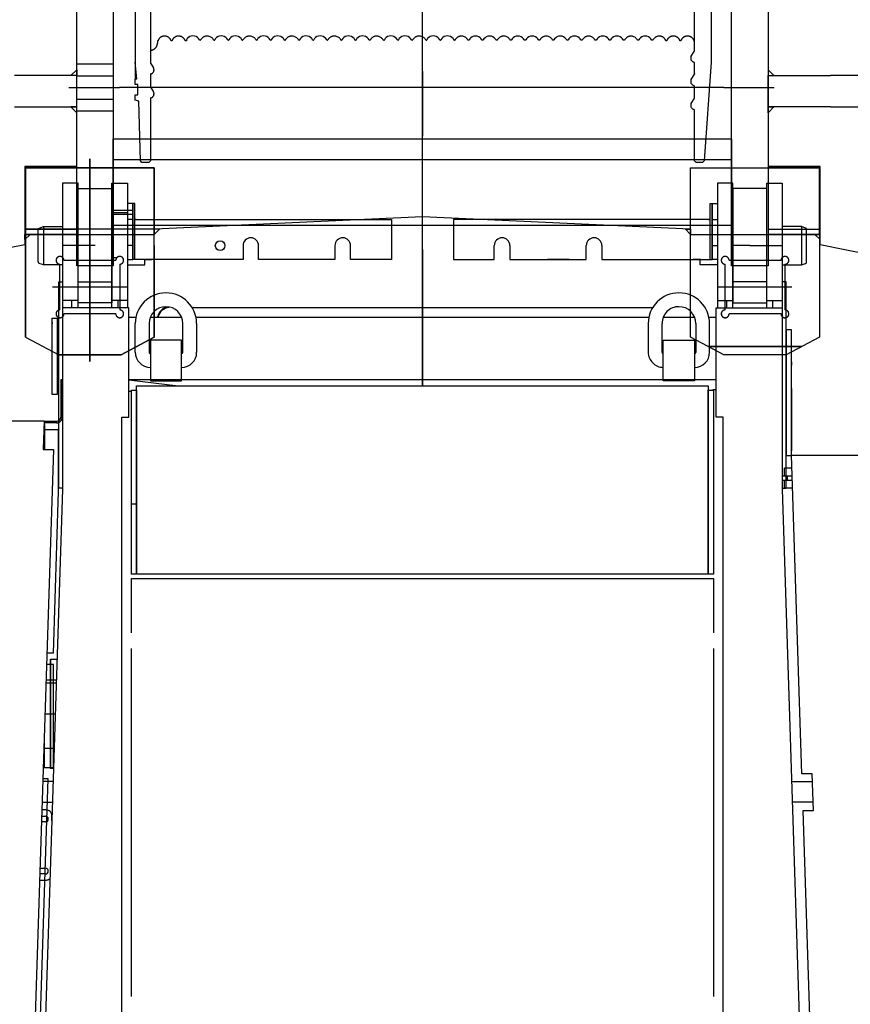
# Model space of a CAD drawing. Extents: x 8778 to 74498, y 1601 to 45347.
# Tile 28 of 52: x 48355 to 49953, y 19605 to 21500. Entities that reach past the tile are written whole.
import ezdxf

# ---------------------------------------------------------------- set-up
doc = ezdxf.new("R2010")
doc.units = 0
doc.header["$LTSCALE"] = 50
doc.header["$MEASUREMENT"] = 0
doc.linetypes.add('CENTER', pattern=[50.5, 30, -9, 2.5, -9])
doc.layers.add('12', color=136, linetype='CONTINUOUS')
doc.layers.add('6', color=14, linetype='CONTINUOUS')

# ---------------------------------------------------------------- blocks, each defined once
blk = doc.blocks.new('*G210')
at = {"layer": '12', "color": 136, "linetype": 'CONTINUOUS'}
for p, q in [((48467.5, 21185.1), (48437.5, 21185.1)), ((48437.5, 21185.1), (48437.5, 20945.1)), ((48467.5, 20945.1), (48467.5, 21185.1)), ((48532.5, 21185.1), (48562.5, 21185.1)), ((48532.5, 20945.1), (48532.5, 21185.1)), ((48562.5, 21185.1), (48562.5, 20945.1)), ((49727.5, 21185.1), (49697.5, 21185.1)), ((49697.5, 21185.1), (49697.5, 20945.1)), ((49727.5, 20945.1), (49727.5, 21185.1)), ((49792.5, 21185.1), (49822.5, 21185.1)), ((49792.5, 20945.1), (49792.5, 21185.1)), ((49822.5, 21185.1), (49822.5, 20945.1)), ((48467.5, 20955.1), (48467.5, 21175.1)), ((48467.5, 21175.1), (48532.5, 21175.1)), ((48467.5, 20955.1), (48467.5, 21175.1)), ((48467.5, 21175.1), (48532.5, 21175.1)), ((48532.5, 21175.1), (48532.5, 20955.1)), ((48532.5, 21175.1), (48532.5, 20955.1)), ((49792.5, 21175.1), (49727.5, 21175.1)), ((49727.5, 21175.1), (49727.5, 20955.1)), ((49792.5, 20955.1), (49792.5, 21175.1)), ((48532.5, 21125.1), (48532.5, 21133.1)), ((48532.5, 21133.1), (48572.5, 21133.1)), ((48572.5, 21146.1), (48562.5, 21146.1)), ((48562.5, 21146.1), (48562.5, 21133.1)), ((48576.5, 21146.1), (48572.5, 21146.1)), ((48572.5, 21146.1), (48572.5, 21038.6)), ((48572.5, 21133.1), (48572.5, 21146.1)), ((48572.5, 21146.1), (48572.5, 21133.1)), ((48572.5, 21125.1), (48572.5, 21133.1)), ((48572.5, 21133.1), (48572.5, 21125.1)), ((48576.5, 21110.1), (48576.5, 21146.1)), ((48576.5, 21118.6), (48576.5, 21139.6)), ((49683.5, 21110.1), (49683.5, 21146.1)), ((49683.5, 21146.1), (49687.5, 21146.1)), ((49683.5, 21118.6), (49683.5, 21139.6)), ((49687.5, 21146.1), (49687.5, 21038.6)), ((49687.5, 21133.1), (49687.5, 21146.1)), ((49687.5, 21146.1), (49697.5, 21146.1)), ((49687.5, 21146.1), (49687.5, 21133.1)), ((49687.5, 21125.1), (49687.5, 21133.1)), ((49687.5, 21133.1), (49687.5, 21125.1)), ((49727.5, 21125.1), (49727.5, 21133.1)), ((48572.5, 21125.1), (48532.5, 21125.1)), ((48572.5, 21115.1), (48562.5, 21115.1)), ((48572.5, 21038.6), (48572.5, 21125.1)), ((48572.5, 21125.1), (48572.5, 21115.1)), ((48576.5, 21115.1), (48576.5, 21117.9)), ((48579.3, 21115.1), (48576.5, 21115.1)), ((48576.5, 21038.6), (48576.5, 21115.1)), ((48576.5, 21115.1), (49070.5, 21115.1)), ((48576.5, 21065.1), (48576.5, 21110.1)), ((49070.5, 21115.1), (49070.5, 21038.6)), ((49189.5, 21115.1), (49189.5, 21038.6)), ((49683.5, 21115.1), (49189.5, 21115.1)), ((49680.7, 21115.1), (49683.5, 21115.1)), ((49683.5, 21115.1), (49683.5, 21117.9)), ((49683.5, 21038.6), (49683.5, 21115.1)), ((49683.5, 21065.1), (49683.5, 21110.1)), ((49687.5, 21038.6), (49687.5, 21125.1)), ((49687.5, 21125.1), (49687.5, 21115.1)), ((49687.5, 21115.1), (49697.5, 21115.1)), ((48390.7, 21033.8), (48390.7, 21096.3)), ((48392.6, 21098.4), (48400.7, 21102.1)), ((48400.7, 21102.1), (48400.7, 21028.1)), ((48400.7, 21102.1), (48437.5, 21102.1)), ((49859.3, 21102.1), (49822.5, 21102.1)), ((49859.3, 21102.1), (49859.3, 21028.1)), ((49867.3, 21098.4), (49859.3, 21102.1)), ((49869.3, 21033.8), (49869.3, 21096.3)), ((48576.5, 21054.6), (48576.5, 21075.6)), ((49683.5, 21054.6), (49683.5, 21075.6)), ((48784.7, 21065.1), (48784.7, 21038.6)), ((48814.7, 21038.6), (48814.7, 21065.1)), ((48961.7, 21065.1), (48961.7, 21038.6)), ((48991.7, 21038.6), (48991.7, 21065.1)), ((49268.3, 21038.6), (49268.3, 21065.1)), ((49298.3, 21065.1), (49298.3, 21038.6)), ((49445.3, 21038.6), (49445.3, 21065.1)), ((49475.3, 21065.1), (49475.3, 21038.6)), ((48562.5, 21038.6), (48572.5, 21038.6)), ((48576.5, 21038.6), (48572.5, 21038.6)), ((48784.7, 21038.6), (48576.5, 21038.6)), ((48594.2, 21038.6), (48609, 21038.6)), ((48595.7, 21031.1), (48595.7, 21038.6)), ((48772.8, 21038.6), (48772.8, 21037.6)), ((48961.7, 21038.6), (48814.7, 21038.6)), ((49070.5, 21038.6), (48991.7, 21038.6)), ((49001.7, 21037.6), (49001.7, 21038.6)), ((49189.5, 21038.6), (49268.3, 21038.6)), ((49258.3, 21037.6), (49258.3, 21038.6)), ((49298.3, 21038.6), (49445.3, 21038.6)), ((49412, 21038.6), (49370.5, 21038.6)), ((49475.3, 21038.6), (49683.5, 21038.6)), ((49487.2, 21038.6), (49487.2, 21037.6)), ((49665.8, 21038.6), (49651, 21038.6)), ((49664.3, 21031.1), (49664.3, 21038.6)), ((49683.5, 21038.6), (49687.5, 21038.6)), ((49697.5, 21038.6), (49687.5, 21038.6)), ((48400.7, 21028.1), (48392.6, 21031)), ((48437.5, 21028.1), (48400.7, 21028.1)), ((48562.5, 21028.1), (48592.7, 21028.1)), ((48592.7, 21028.1), (48595.7, 21028.1)), ((48595.7, 21028.1), (48595.7, 21031.1)), ((49664.3, 21028.1), (49664.3, 21031.1)), ((49667.3, 21028.1), (49664.3, 21028.1)), ((49697.5, 21028.1), (49667.3, 21028.1)), ((49822.5, 21028.1), (49859.3, 21028.1)), ((49859.3, 21028.1), (49867.3, 21031)), ((48430, 20598.1), (48430, 20995.1)), ((48430, 20995.1), (48437.5, 20995.1)), ((48467.5, 20995.1), (48532.5, 20995.1)), ((49792.5, 20995.1), (49727.5, 20995.1)), ((49830, 20995.1), (49822.5, 20995.1)), ((49830, 20598.1), (49830, 20995.1)), ((48467.5, 20959.4), (48437.5, 20959.4)), ((48455.5, 20945.1), (48455.5, 20959.4)), ((48562.5, 20959.4), (48532.5, 20959.4)), ((48544.5, 20945.1), (48544.5, 20959.4)), ((49697.5, 20959.4), (49727.5, 20959.4)), ((49715.5, 20945.1), (49715.5, 20959.4)), ((49792.5, 20959.4), (49822.5, 20959.4)), ((49804.5, 20945.1), (49804.5, 20959.4)), ((48447.5, 20945.1), (48437.5, 20945.1)), ((48437.5, 20945.1), (48437.5, 20596.1)), ((48565, 20945.1), (48447.5, 20945.1)), ((48532.5, 20955.1), (48467.5, 20955.1)), ((48532.5, 20955.1), (48467.5, 20955.1)), ((48565, 20735.1), (48565, 20945.1)), ((48686.2, 20946.3), (49573.7, 20946.3)), ((49695, 20735.1), (49695, 20945.1)), ((49695, 20945.1), (49812.5, 20945.1)), ((49727.5, 20955.1), (49792.5, 20955.1)), ((49812.5, 20945.1), (49822.5, 20945.1)), ((49822.5, 20945.1), (49822.5, 20596.1)), ((48417.3, 20778.7), (48417.3, 20925.8)), ((48417.3, 20925.8), (48427.3, 20925.8)), ((48427.3, 20925.8), (48427.3, 20778.7)), ((48565, 20927.6), (48578.8, 20927.6)), ((48606.5, 20927.6), (48666.4, 20927.6)), ((48694.1, 20927.6), (49565.9, 20927.6)), ((49593.6, 20927.6), (49653.5, 20927.6)), ((49681.2, 20927.6), (49695, 20927.6)), ((48417.3, 20917.1), (48417.3, 20914.7)), ((48577.5, 20859.8), (48577.5, 20915.1)), ((48604, 20915.1), (48604, 20859.3)), ((48669, 20859.3), (48669, 20915.1)), ((48695.5, 20915.1), (48695.5, 20859.8)), ((49564.5, 20915.1), (49564.5, 20859.8)), ((49591, 20859.3), (49591, 20915.1)), ((49656, 20915.1), (49656, 20859.3)), ((49682.5, 20859.8), (49682.5, 20915.1)), ((49830, 20903), (49830, 20661)), ((49840, 20903), (49830, 20903)), ((49840, 20661), (49840, 20903)), ((48666.5, 20883.1), (48606.5, 20883.1)), ((48606.5, 20883.1), (48606.5, 20805.1)), ((48666.5, 20805.1), (48666.5, 20883.1)), ((49593.5, 20805.1), (49593.5, 20883.1)), ((49593.5, 20883.1), (49653.5, 20883.1)), ((49653.5, 20883.1), (49653.5, 20805.1)), ((48606, 20857.3), (48606.5, 20857.3)), ((48666.5, 20830.8), (48666.5, 20857.3)), ((48666.5, 20857.3), (48667, 20857.3)), ((49593.5, 20857.3), (49593, 20857.3)), ((49593.5, 20830.8), (49593.5, 20857.3)), ((49654, 20857.3), (49653.5, 20857.3)), ((49840, 20841.3), (49840, 20835.3)), ((48437, 20807.1), (48434, 20807.1)), ((48434, 20807.1), (48434, 20735.1)), ((48437, 20735.1), (48437, 20807.1)), ((48565, 20807.6), (49695, 20807.6)), ((48565, 20806.9), (48659.9, 20795.1)), ((48606.5, 20805.1), (48666.5, 20805.1)), ((49653.5, 20805.1), (49593.5, 20805.1)), ((48570, 20787.1), (48580, 20787.1)), ((48570, 20432.6), (48570, 20787.1)), ((48580, 20795.1), (49680, 20795.1)), ((48580, 20432.6), (48580, 20795.1)), ((48580, 20787.1), (48580, 20432.6)), ((49680, 20795.1), (49680, 20432.6)), ((49680, 20787.1), (49690, 20787.1)), ((49680, 20432.6), (49680, 20787.1)), ((49690, 20787.4), (49688.6, 20787.4)), ((49695, 20787.4), (49690, 20787.4)), ((49690, 20787.1), (49690, 20432.6)), ((49840, 20789.3), (49840, 20795.3)), ((49840, 20790), (49840, 20670)), ((48427.3, 20778.7), (48417.3, 20778.7)), ((48565, 20785.1), (48570, 20785.1)), ((48551.5, 17991.6), (48551.5, 20735.1)), ((48551.5, 20735.1), (48565, 20735.1)), ((49708.5, 20735.1), (49695, 20735.1)), ((49708.5, 17991.6), (49708.5, 20735.1)), ((49840, 20738), (49840, 20729)), ((47680, 20728), (48401.8, 20728)), ((48394.3, 20728.1), (48394.3, 20728)), ((48401.8, 20728), (48400, 20673)), ((48401.5, 20721.1), (48403, 20721.1)), ((48401.5, 20721.1), (48403, 20721.1)), ((48426, 20724.1), (48401.6, 20724.1)), ((48402.8, 20721.1), (48401.6, 20722.4)), ((48401.6, 20721.1), (48402.8, 20721.1)), ((48401.7, 20727.1), (48426, 20727.1)), ((48403, 20721.1), (48403, 20687)), ((48403, 20721.1), (48403, 20672.9)), ((48403, 20711.1), (48429, 20711.1)), ((48426, 20727.1), (48426, 20727.1)), ((48426, 20727.1), (48426, 20724.1)), ((48426, 20727.1), (48426, 20724.1)), ((48426, 20724.1), (48426, 20724.1)), ((48429, 20711.1), (48429, 20592.3)), ((49840, 20717), (49840, 20708)), ((48420, 20673), (48375.4, 19286.4)), ((48400, 20673), (48420, 20673)), ((48402.8, 20687), (48400.4, 20684.5)), ((48400.4, 20687), (48402.8, 20687)), ((48403, 20687), (48400.4, 20687)), ((49830, 20661), (49840, 20661)), ((49860.1, 20048.9), (49840.4, 20661.6)), ((49840.4, 20661.6), (50306.8, 20661.6)), ((49826.5, 20621.6), (49826.5, 20636.6)), ((49841.2, 20636.6), (49826.5, 20636.6)), ((49841.6, 20621.6), (49822.5, 20621.6)), ((49831.6, 20621.6), (49831.6, 20613.6)), ((48437.5, 20598.1), (48430, 20598.1)), ((49822.5, 20613.6), (49841.9, 20613.6)), ((49822.5, 20598.1), (49830, 20598.1)), ((49826.5, 20598.6), (49826.5, 20613.6)), ((49842.4, 20598.6), (49826.5, 20598.6)), ((48437.5, 20596.1), (48395.3, 19285)), ((48429, 20592.3), (48419.5, 20281)), ((49822.5, 20596.1), (49864.7, 19285)), ((48580, 20567.6), (48570, 20567.6)), ((48580, 20432.6), (48570, 20432.6)), ((49680, 20432.6), (48580, 20432.6)), ((49690, 20432.6), (49680, 20432.6)), ((48570, 20320.1), (48570, 20424.6)), ((48570, 20424.6), (49690, 20424.6)), ((49690, 20424.6), (49690, 20320.1)), ((49690, 20424.6), (49690, 20320.1)), ((49708.5, 20290.1), (49708.5, 20320.1)), ((48419.5, 20281), (48407.4, 20281)), ((48570, 19620.1), (48570, 20290.1)), ((49690, 20290.1), (49690, 19620.1)), ((48414, 20259), (48406.7, 20259)), ((48420, 20259), (48406.7, 20259)), ((48414, 20059.1), (48414, 20269.4)), ((48414, 20269.4), (48427, 20269.4)), ((48414, 20060.2), (48414, 20268.4)), ((48414, 20268.4), (48414, 20060.2)), ((48414, 20259), (48414, 20061)), ((48414, 20061), (48414, 20259)), ((48420, 20061), (48420, 20259)), ((48420, 20061), (48420, 20179.2)), ((48402, 20113.8), (48402, 20061)), ((48402, 20113.8), (48402, 20061)), ((48402, 20061), (48420, 20061)), ((48402, 20061), (48420, 20061)), ((48420.2, 20059.1), (48414, 20059.1)), ((49880.1, 20048.9), (49860.1, 20048.9)), ((49882.4, 19978.3), (49880.1, 20048.9)), ((48385, 19281.8), (48409.7, 20039)), ((48412.5, 20033.9), (48399.4, 20033.9)), ((48409.7, 20039), (48399.6, 20039)), ((48419.4, 20033.9), (48412.5, 20033.9)), ((49840.6, 20033.9), (49880.6, 20033.9)), ((48398.1, 19993.9), (48418.2, 19993.9)), ((49881.9, 19993.9), (49841.9, 19993.9)), ((48405.1, 19979), (48397.7, 19979)), ((49884.6, 19286.4), (49862.4, 19978.3)), ((49862.4, 19978.3), (49882.4, 19978.3)), ((48404.5, 19956), (48396.9, 19956)), ((48397.3, 19967), (48404.5, 19967)), ((48417, 19958.1), (48417, 19969)), ((48394.1, 19867), (48404.5, 19867)), ((48393.3, 19844), (48405.1, 19844)), ((48404.5, 19856), (48393.7, 19856)), ((49708.5, 19590.1), (49708.5, 19620.1))]:
    blk.add_line(p, q, dxfattribs=at)
at = {"layer": '12', "color": 136, "linetype": 'CENTER'}
for p, q in [((48532.5, 21129.1), (48562.5, 21129.1)), ((48467.5, 21065.1), (48437.5, 21065.1)), ((48500, 21065.1), (48467.5, 21065.1)), ((48572.5, 21065.1), (48562.5, 21065.1)), ((49130, 20795.1), (49130, 21057.6)), ((49130, 21057.6), (49130, 20795.1)), ((49687.5, 21065.1), (49697.5, 21065.1)), ((49760, 21065.1), (49727.5, 21065.1)), ((49760, 21065.1), (49792.5, 21065.1)), ((49792.5, 21065.1), (49822.5, 21065.1)), ((48405.7, 20229.8), (48425.7, 20229.8)), ((48406.6, 20223.9), (48425.6, 20223.9)), ((48403.6, 20163.9), (48423.6, 20163.9)), ((48401.5, 20097.9), (48421.5, 20097.9))]:
    blk.add_line(p, q, dxfattribs=at)
at = {"layer": '12', "color": 136, "linetype": 'CONTINUOUS'}
for points in [[(48390.7, 21096.3), (48390.7, 21096.7), (48390.8, 21097), (48390.9, 21097.3), (48391, 21097.6), (48391.2, 21097.8), (48391.5, 21098.1), (48391.7, 21098.2), (48392, 21098.3), (48392.3, 21098.4), (48392.6, 21098.4)], [(49869.3, 21096.3), (49869.3, 21096.7), (49869.2, 21097), (49869.1, 21097.3), (49869, 21097.6), (49868.8, 21097.8), (49868.5, 21098.1), (49868.3, 21098.2), (49868, 21098.3), (49867.7, 21098.4), (49867.3, 21098.4)], [(48429.6, 20831.7), (48430, 20831.5)], [(48417, 19969), (48416.9, 19970.5), (48416.5, 19972), (48415.8, 19973.4), (48414.8, 19974.8), (48413.5, 19976.1), (48412, 19977.2), (48410.3, 19978), (48408.6, 19978.6), (48406.8, 19978.9), (48405.1, 19979)], [(48405.1, 19844), (48406, 19844), (48406.9, 19844.1), (48407.8, 19844.3), (48408.7, 19844.5), (48409.6, 19844.8), (48410.4, 19845.1), (48411.2, 19845.5), (48412, 19845.9), (48412.7, 19846.4), (48413.4, 19846.9)]]:
    blk.add_lwpolyline(points, dxfattribs=at)
blk.add_circle((48740.7, 21065.1), 9.25, dxfattribs=at)
for centre, radius, start, end in [((48799.7, 21065.1), 15, 0, 180), ((48976.7, 21065.1), 15, 0, 180), ((49283.3, 21065.1), 15, 0, 180), ((49460.3, 21065.1), 15, 0, 180), ((48393.7, 21033.8), 3, 180, -110.0378), ((49866.3, 21033.8), 3.01, -69.8723, -0.0576), ((48636.5, 20915.1), 59, 90, -179.9941), ((48636.5, 20915.1), 59, 0, 90), ((49623.5, 20915.1), 59, 90, 179.997), ((49623.5, 20915.1), 59, 0, 90), ((48636.5, 20915.1), 32.5, 90, 179.9839), ((48645.3, 20921.5), 26, 101.7137, 166.3636), ((48645.3, 20921.5), 25, 98.0225, 165.8231), ((48636.5, 20915.1), 32.5, 0, 90), ((49623.5, 20915.1), 32.5, 90, -179.9892), ((49623.5, 20915.1), 32.5, 0, 89.9946), ((48606.5, 20859.8), 29, 180, -90.006), ((48606, 20859.3), 2, 180, -89.9124), ((48666.5, 20859.8), 29, -90, 0), ((48667, 20859.3), 2, -90, -0.0873), ((49593.5, 20859.8), 29, 180, -89.994), ((49593, 20859.3), 2, 180, -90.0873), ((49653.5, 20859.8), 29, -90, 0), ((49654, 20859.3), 2, -90, 0), ((48426, 20735.1), 8, -90, 0), ((48426, 20735.1), 11, -90, 0.0159), ((48404.5, 19961.5), 5.49, 0, 90.1273), ((48404.5, 19961.5), 5.5, -90, -0.0318), ((48404.5, 19861.5), 5.5, 0, 90.0636), ((48404.5, 19861.5), 5.51, -90, -0.0953)]:
    blk.add_arc(centre, radius, start, end, dxfattribs=at)
blk = doc.blocks.new('*G217')
at = {"layer": '6', "color": 14, "linetype": 'CENTER'}
for p, q in [((49130, 23350.8), (49130, 21045.3)), ((49130, 20910), (49130, 23190.8)), ((48577.4, 22138.9), (48577.4, 21385.9)), ((49653.6, 21441.6), (49653.6, 22119.5)), ((48606.4, 22105.9), (48606.4, 21438.9)), ((49685.6, 22106.3), (49685.6, 21454.3)), ((48465, 21026.3), (48465, 21538.2)), ((48535, 21538.2), (48535, 21026.3)), ((49725, 21026.3), (49725, 21538.2)), ((49795, 21538.2), (49795, 21026.3)), ((48621.5, 21458.9), (48620, 21458.9)), ((48620, 21458.9), (48620, 21454.7)), ((48647.8, 21458.9), (48646.5, 21458.9)), ((48675.9, 21458.9), (48673.7, 21458.9)), ((48675.9, 21460.9), (48675.9, 21458.9)), ((48702.2, 21460.3), (48701, 21460.3)), ((48729.4, 21460.3), (48728.2, 21460.3)), ((48756.6, 21460.3), (48755.4, 21460.3)), ((48783.8, 21460.3), (48782.6, 21460.3)), ((48811, 21460.3), (48809.8, 21460.3)), ((48838.2, 21460.3), (48837, 21460.3)), ((48865.4, 21460.3), (48864.2, 21460.3)), ((48892.6, 21460.3), (48891.4, 21460.3)), ((48919.8, 21460.3), (48918.6, 21460.3)), ((48947, 21460.3), (48945.8, 21460.3)), ((48974.2, 21460.3), (48973, 21460.3)), ((49001.4, 21460.3), (49000.2, 21460.3)), ((49028.6, 21460.3), (49027.4, 21460.3)), ((49055.8, 21460.3), (49054.6, 21460.3)), ((49083, 21460.3), (49081.8, 21460.3)), ((49110.2, 21460.3), (49109, 21460.3)), ((49137.4, 21460.3), (49136.2, 21460.3)), ((49164.6, 21460.3), (49163.4, 21460.3)), ((49191.8, 21460.3), (49190.6, 21460.3)), ((49219.6, 21460.3), (49217.8, 21460.3)), ((49246.8, 21460.3), (49245, 21460.3)), ((49274, 21460.3), (49272.2, 21460.3)), ((49301.2, 21460.3), (49299.4, 21460.3)), ((49328.4, 21460.3), (49326.6, 21460.3)), ((49355.6, 21460.3), (49353.8, 21460.3)), ((49382.8, 21460.3), (49381, 21460.3)), ((49410, 21460.3), (49408.2, 21460.3)), ((49437.2, 21460.3), (49435.4, 21460.3)), ((49464.4, 21460.3), (49462.6, 21460.3)), ((49491.6, 21460.3), (49489.8, 21460.3)), ((49518.8, 21460.3), (49517, 21460.3)), ((49546, 21460.3), (49544.2, 21460.3)), ((49573.2, 21460.3), (49571.4, 21460.3)), ((49599.9, 21458.9), (49598.5, 21458.9)), ((49627.1, 21458.9), (49625.7, 21458.9)), ((49653.6, 21441.6), (49653.6, 21454.8)), ((49685.6, 21454.3), (49685.6, 21418.3)), ((48606.4, 21438.9), (48606.4, 21419.1)), ((49646.8, 21429.6), (49652.8, 21438.7)), ((48535, 21414.5), (48465, 21414.5)), ((48580.2, 21385.9), (48577.4, 21418.3)), ((48606.4, 21416.2), (48612.4, 21407.1)), ((49646.8, 21424.9), (49646.8, 21426.8)), ((49653.6, 21394.9), (49653.6, 21416.1)), ((49685.6, 21418.3), (49671.8, 21228.1)), ((48453.7, 21392.2), (48465, 21403.6)), ((48465, 21403.6), (48465, 21392.2)), ((48606.4, 21393.6), (48606.4, 21373.1)), ((48613.2, 21404.3), (48613.2, 21402.4)), ((49646.8, 21384.6), (49652.8, 21393.7)), ((49653.6, 21396.6), (49653.6, 21394.9)), ((49806.3, 21392.2), (49795, 21403.6)), ((49795, 21403.6), (49795, 21392.2)), ((48465, 21392.2), (48345, 21392.2)), ((48465, 21392.2), (48453.7, 21392.2)), ((48465, 21392), (48535, 21392)), ((48577.4, 21385.1), (48580.2, 21385.9)), ((48577.4, 21375.1), (48577.4, 21385.1)), ((48582.4, 21375.1), (48577.4, 21375.1)), ((48582.4, 21355.1), (48582.4, 21375.1)), ((49646.8, 21379.9), (49646.8, 21381.8)), ((49795, 21392.2), (49806.3, 21392.2)), ((49795, 21332.2), (49795, 21392.2)), ((49795, 21392.2), (49915, 21392.2)), ((50215, 21392.3), (49915, 21392.3)), ((48449.8, 21369.5), (48546.9, 21369.5)), ((49709.8, 21369.5), (48546.9, 21369.5)), ((48577.4, 21345.1), (48577.4, 21355.1)), ((48577.4, 21355.1), (48582.4, 21355.1)), ((48606.4, 21370.2), (48612.4, 21361.1)), ((48613.2, 21358.3), (48613.2, 21356.4)), ((49653.6, 21370.3), (49653.6, 21371.1)), ((49653.6, 21350.6), (49653.6, 21370.3)), ((49709.8, 21369.5), (49806.9, 21369.5)), ((48465, 21347), (48535, 21347)), ((48584, 21343.3), (48577.4, 21345.1)), ((48587.3, 21228.2), (48584, 21343.3)), ((48606.4, 21347.6), (48606.4, 21228.3)), ((49646.8, 21338.6), (49652.8, 21347.7)), ((49646.8, 21333.9), (49646.8, 21335.8)), ((48345, 21332.2), (48465, 21332.2)), ((48465, 21332.2), (48453.7, 21332.2)), ((48453.7, 21332.2), (48465, 21320.9)), ((48465, 21320.9), (48465, 21332.2)), ((48465, 21324.5), (48535, 21324.5)), ((49653.6, 21295.2), (49653.6, 21325.1)), ((49795, 21332.2), (49806.3, 21332.2)), ((49806.3, 21332.2), (49795, 21320.9)), ((49795, 21320.9), (49795, 21332.2)), ((49915, 21332.2), (49795, 21332.2)), ((49915, 21332.2), (50215, 21332.2)), ((49653.6, 21228.3), (49653.6, 21295.2)), ((48535, 21065.1), (48535, 21270.7)), ((48535, 21270.7), (49725, 21270.7)), ((49725, 21270.7), (49725, 21065.1)), ((48490, 21231.9), (48490, 20841.9)), ((48490, 20841.9), (48490, 21231.9)), ((49725, 21230), (48535, 21230)), ((48590.3, 21225.3), (48587.3, 21228.2)), ((48603.4, 21225.3), (48590.3, 21225.3)), ((48606.4, 21228.3), (48603.4, 21225.3)), ((49656.6, 21225.3), (49653.6, 21228.3)), ((49668.8, 21225.3), (49656.6, 21225.3)), ((49671.8, 21228.1), (49668.8, 21225.3)), ((48366, 20888.8), (48366, 21214.9)), ((48366, 21214.9), (48465, 21214.9)), ((48614, 21214.9), (48366, 21214.9)), ((48366, 21214.9), (48366, 20888.8)), ((48366, 21096.5), (48366, 21214.9)), ((48366, 21214.9), (48465, 21214.9)), ((48366, 21096.5), (48366, 21214.9)), ((48366, 21214.9), (48614, 21214.9)), ((48614, 20888.8), (48614, 21214.9)), ((48614, 21214.9), (48614, 21096.5)), ((49646, 20888.8), (49646, 21214.9)), ((49646, 21214.9), (49894, 21214.9)), ((49646, 21096.5), (49646, 21214.9)), ((49646, 21214.9), (49894, 21214.9)), ((49795, 21214.9), (49894, 21214.9)), ((49894, 21214.9), (49795, 21214.9)), ((49894, 21214.9), (49894, 20888.8)), ((49894, 21214.9), (49894, 20888.8)), ((49894, 21096.5), (49894, 21214.9)), ((49894, 21214.9), (49894, 21096.5)), ((49129.9, 21120.3), (48615, 21096.5)), ((49645, 21096.5), (49129.9, 21120.3)), ((48366, 21086.5), (48366, 21096.5)), ((48366, 21096.5), (48465, 21096.5)), ((48366, 21096.5), (48366, 21086.5)), ((48614, 21096.5), (48366, 21096.5)), ((48465, 21096.5), (48366, 21096.5)), ((48614, 21096.5), (48366, 21096.5)), ((48535, 21104.4), (49725, 21104.4)), ((48615, 21096.9), (48614, 21096.5)), ((48614, 21086.6), (48624, 21096.9)), ((48614, 21086.5), (48614, 21096.5)), ((48614, 21096.5), (48614, 21086.6)), ((48624, 21096.9), (48615, 21096.9)), ((49646, 21086.6), (49636, 21096.9)), ((49636, 21096.9), (49645, 21096.9)), ((49645, 21096.9), (49646, 21096.5)), ((49646, 21096.5), (49646, 21086.5)), ((49646, 21096.5), (49646, 21086.6)), ((49795, 21096.5), (49894, 21096.5)), ((49795, 21096.5), (49894, 21096.5)), ((49894, 21096.5), (49894, 21086.5)), ((49894, 21086.5), (49894, 21096.5)), ((48374.9, 21086.5), (48365, 21076.6)), ((48365, 21076.6), (48365, 21086.5)), ((48365, 21086.5), (48374.9, 21086.5)), ((48465, 21086.5), (48366, 21086.5)), ((48366, 21086.5), (48614, 21086.5)), ((49646, 21086.5), (49894, 21086.5)), ((49894, 21086.5), (49795, 21086.5)), ((49885.1, 21086.5), (49895, 21076.6)), ((49895, 21086.5), (49885.1, 21086.5)), ((49895, 21076.6), (49895, 21086.5)), ((48614, 21065.1), (48614, 20888.8)), ((49646, 20888.8), (49646, 21065.1)), ((48440, 21036.8), (48540, 21036.8)), ((48541.9, 21041.8), (48535, 21041.8)), ((49720, 21036.8), (49820, 21036.8)), ((48432.5, 20941.3), (48432.5, 21029.3)), ((48535, 21026.3), (48465, 21026.3)), ((48547.5, 21029.3), (48547.5, 20941.3)), ((49712.5, 20941.3), (49712.5, 21029.3)), ((49795, 21026.3), (49725, 21026.3)), ((49827.5, 21029.3), (49827.5, 20941.3)), ((48561.1, 20985.3), (48418.4, 20985.3)), ((49841.1, 20985.3), (49698.4, 20985.3)), ((48540, 20933.8), (48440, 20933.8)), ((49820, 20933.8), (49720, 20933.8)), ((48366, 20888.8), (48430, 20854.8)), ((48614, 20888.8), (48550, 20854.8)), ((48550, 20854.8), (48614, 20888.8)), ((49710, 20854.8), (49646, 20888.8)), ((49710, 20854.8), (49646, 20888.8)), ((49894, 20888.8), (49830, 20854.8)), ((49894, 20888.8), (49830, 20854.8)), ((49859.9, 20870.7), (49680.1, 20870.7)), ((49680.1, 20870.7), (49859.9, 20870.7)), ((48550, 20854.8), (48430, 20854.8)), ((48430, 20854.8), (48550, 20854.8)), ((49830, 20854.8), (49710, 20854.8)), ((49830, 20854.8), (49710, 20854.8))]:
    blk.add_line(p, q, dxfattribs=at)
at = {"layer": '6', "color": 14, "linetype": 'CONTINUOUS'}
for p, q in [((48465, 21217.3), (48365, 21217.3)), ((48365, 21217.3), (48365, 21066.9)), ((49895, 21217.3), (49795, 21217.3)), ((49895, 21066.9), (49895, 21217.3)), ((48365, 21066.9), (47788.7, 20950)), ((50471.2, 20950), (49895, 21066.9))]:
    blk.add_line(p, q, dxfattribs=at)
at = {"layer": '6', "color": 14, "linetype": 'CENTER'}
for points in [[(48701, 21460.9), (48699.3, 21463.5), (48697, 21465.7), (48694.3, 21467.4), (48691.3, 21468.4), (48688.2, 21468.7), (48685.1, 21468.3), (48682.2, 21467.3), (48679.6, 21465.6), (48677.5, 21463.4), (48675.9, 21460.9)], [(48728.2, 21460.9), (48727.4, 21462.2), (48726.4, 21463.5), (48725.3, 21464.7), (48724, 21465.7), (48722.7, 21466.5), (48721.3, 21467.2), (48719.8, 21467.8), (48718.3, 21468.1), (48716.7, 21468.3), (48715.2, 21468.3)], [(48755.4, 21460.9), (48753.7, 21463.5), (48751.4, 21465.7), (48748.7, 21467.4), (48745.7, 21468.4), (48742.6, 21468.7), (48739.5, 21468.3), (48736.6, 21467.3), (48734, 21465.6), (48731.9, 21463.4), (48730.3, 21460.9)], [(48782.6, 21460.9), (48780.9, 21463.5), (48778.6, 21465.7), (48775.9, 21467.4), (48772.9, 21468.4), (48769.8, 21468.7), (48766.7, 21468.3), (48763.8, 21467.3), (48761.2, 21465.6), (48759.1, 21463.4), (48757.5, 21460.9)], [(48809.8, 21460.9), (48809, 21462.2), (48808, 21463.5), (48806.9, 21464.7), (48805.6, 21465.7), (48804.3, 21466.5), (48802.9, 21467.2), (48801.4, 21467.8), (48799.9, 21468.1), (48798.3, 21468.3), (48796.8, 21468.3)], [(48837, 21460.9), (48835.3, 21463.5), (48833, 21465.7), (48830.3, 21467.4), (48827.3, 21468.4), (48824.2, 21468.7), (48821.1, 21468.3), (48818.2, 21467.3), (48815.6, 21465.6), (48813.5, 21463.4), (48811.9, 21460.9)], [(48864.2, 21460.9), (48862.5, 21463.5), (48860.2, 21465.7), (48857.5, 21467.4), (48854.5, 21468.4), (48851.4, 21468.7), (48848.3, 21468.3), (48845.4, 21467.3), (48842.8, 21465.6), (48840.7, 21463.4), (48839.1, 21460.9)], [(48891.4, 21460.9), (48890.6, 21462.2), (48889.6, 21463.5), (48888.5, 21464.7), (48887.2, 21465.7), (48885.9, 21466.5), (48884.5, 21467.2), (48883, 21467.8), (48881.5, 21468.1), (48879.9, 21468.3), (48878.4, 21468.3)], [(48918.6, 21460.9), (48916.9, 21463.5), (48914.6, 21465.7), (48911.9, 21467.4), (48908.9, 21468.4), (48905.8, 21468.7), (48902.7, 21468.3), (48899.8, 21467.3), (48897.2, 21465.6), (48895.1, 21463.4), (48893.5, 21460.9)], [(48945.8, 21460.9), (48944.1, 21463.5), (48941.8, 21465.7), (48939.1, 21467.4), (48936.1, 21468.4), (48933, 21468.7), (48929.9, 21468.3), (48927, 21467.3), (48924.4, 21465.6), (48922.3, 21463.4), (48920.7, 21460.9)], [(48973, 21460.9), (48972.2, 21462.2), (48971.2, 21463.5), (48970.1, 21464.7), (48968.8, 21465.7), (48967.5, 21466.5), (48966.1, 21467.2), (48964.6, 21467.8), (48963.1, 21468.1), (48961.5, 21468.3), (48960, 21468.3)], [(49000.2, 21460.9), (48998.5, 21463.5), (48996.2, 21465.7), (48993.5, 21467.4), (48990.5, 21468.4), (48987.4, 21468.7), (48984.3, 21468.3), (48981.4, 21467.3), (48978.8, 21465.6), (48976.7, 21463.4), (48975.1, 21460.9)], [(49027.4, 21460.9), (49025.7, 21463.5), (49023.4, 21465.7), (49020.7, 21467.4), (49017.7, 21468.4), (49014.6, 21468.7), (49011.5, 21468.3), (49008.6, 21467.3), (49006, 21465.6), (49003.9, 21463.4), (49002.3, 21460.9)], [(49081.8, 21460.9), (49080.1, 21463.5), (49077.8, 21465.7), (49075.1, 21467.4), (49072.1, 21468.4), (49069, 21468.7), (49065.9, 21468.3), (49063, 21467.3), (49060.4, 21465.6), (49058.3, 21463.4), (49056.7, 21460.9)], [(49109, 21460.9), (49107.3, 21463.5), (49105, 21465.7), (49102.3, 21467.4), (49099.3, 21468.4), (49096.2, 21468.7), (49093.1, 21468.3), (49090.2, 21467.3), (49087.6, 21465.6), (49085.5, 21463.4), (49083.9, 21460.9)], [(49136.2, 21460.9), (49135.4, 21462.2), (49134.4, 21463.5), (49133.3, 21464.7), (49132, 21465.7), (49130.7, 21466.5), (49129.3, 21467.2), (49127.8, 21467.8), (49126.3, 21468.1), (49124.7, 21468.3), (49123.2, 21468.3)], [(49163.4, 21460.9), (49161.7, 21463.5), (49159.4, 21465.7), (49156.7, 21467.4), (49153.7, 21468.4), (49150.6, 21468.7), (49147.5, 21468.3), (49144.6, 21467.3), (49142, 21465.6), (49139.9, 21463.4), (49138.3, 21460.9)], [(49190.6, 21460.9), (49188.9, 21463.5), (49186.6, 21465.7), (49183.9, 21467.4), (49180.9, 21468.4), (49177.8, 21468.7), (49174.7, 21468.3), (49171.8, 21467.3), (49169.2, 21465.6), (49167.1, 21463.4), (49165.5, 21460.9)], [(49217.2, 21460.9), (49216.4, 21462.1), (49215.5, 21463.3), (49214.5, 21464.4), (49213.3, 21465.4), (49212, 21466.3), (49210.6, 21467), (49209.2, 21467.6), (49207.7, 21468), (49206.2, 21468.2), (49204.8, 21468.3)], [(49244.4, 21460.9), (49243, 21463), (49241, 21465.1), (49238.5, 21466.8), (49235.4, 21467.9), (49232.1, 21468.3), (49228.8, 21467.9), (49225.7, 21466.8), (49223.2, 21465.1), (49221.2, 21463), (49219.9, 21460.9)], [(49271.6, 21460.9), (49270.2, 21463), (49268.2, 21465.1), (49265.7, 21466.8), (49262.6, 21467.9), (49259.3, 21468.3), (49256, 21467.9), (49252.9, 21466.8), (49250.4, 21465.1), (49248.4, 21463), (49247.1, 21460.9)], [(49298.8, 21460.9), (49298, 21462.1), (49297.1, 21463.3), (49296.1, 21464.4), (49294.9, 21465.4), (49293.6, 21466.3), (49292.2, 21467), (49290.8, 21467.6), (49289.3, 21468), (49287.8, 21468.2), (49286.4, 21468.3)], [(49326, 21460.9), (49324.6, 21463), (49322.6, 21465.1), (49320.1, 21466.8), (49317, 21467.9), (49313.7, 21468.3), (49310.4, 21467.9), (49307.3, 21466.8), (49304.8, 21465.1), (49302.8, 21463), (49301.5, 21460.9)], [(49353.2, 21460.9), (49351.8, 21463), (49349.8, 21465.1), (49347.3, 21466.8), (49344.2, 21467.9), (49340.9, 21468.3), (49337.6, 21467.9), (49334.5, 21466.8), (49332, 21465.1), (49330, 21463), (49328.7, 21460.9)], [(49380.4, 21460.9), (49379.6, 21462.1), (49378.7, 21463.3), (49377.7, 21464.4), (49376.5, 21465.4), (49375.2, 21466.3), (49373.8, 21467), (49372.4, 21467.6), (49370.9, 21468), (49369.4, 21468.2), (49368, 21468.3)], [(49407.6, 21460.9), (49406.2, 21463), (49404.2, 21465.1), (49401.7, 21466.8), (49398.6, 21467.9), (49395.3, 21468.3), (49392, 21467.9), (49388.9, 21466.8), (49386.4, 21465.1), (49384.4, 21463), (49383.1, 21460.9)], [(49434.8, 21460.9), (49433.4, 21463), (49431.4, 21465.1), (49428.9, 21466.8), (49425.8, 21467.9), (49422.5, 21468.3), (49419.2, 21467.9), (49416.1, 21466.8), (49413.6, 21465.1), (49411.6, 21463), (49410.3, 21460.9)], [(49462, 21460.9), (49461.2, 21462.1), (49460.3, 21463.3), (49459.3, 21464.4), (49458.1, 21465.4), (49456.8, 21466.3), (49455.4, 21467), (49454, 21467.6), (49452.5, 21468), (49451, 21468.2), (49449.6, 21468.3)], [(49489.2, 21460.9), (49487.8, 21463), (49485.8, 21465.1), (49483.3, 21466.8), (49480.2, 21467.9), (49476.9, 21468.3), (49473.6, 21467.9), (49470.5, 21466.8), (49468, 21465.1), (49466, 21463), (49464.7, 21460.9)], [(49516.4, 21460.9), (49515, 21463), (49513, 21465.1), (49510.5, 21466.8), (49507.4, 21467.9), (49504.1, 21468.3), (49500.8, 21467.9), (49497.7, 21466.8), (49495.2, 21465.1), (49493.2, 21463), (49491.9, 21460.9)], [(49543.6, 21460.9), (49542.8, 21462.1), (49541.9, 21463.3), (49540.9, 21464.4), (49539.7, 21465.4), (49538.4, 21466.3), (49537, 21467), (49535.6, 21467.6), (49534.1, 21468), (49532.6, 21468.2), (49531.2, 21468.3)], [(49570.8, 21460.9), (49569.4, 21463), (49567.4, 21465.1), (49564.9, 21466.8), (49561.8, 21467.9), (49558.5, 21468.3), (49555.2, 21467.9), (49552.1, 21466.8), (49549.6, 21465.1), (49547.6, 21463), (49546.3, 21460.9)], [(48623.4, 21463.8), (48623.1, 21463.3), (48622.8, 21462.9), (48622.5, 21462.4), (48622.2, 21462), (48622, 21461.5), (48621.8, 21461), (48621.7, 21460.5), (48621.6, 21460), (48621.5, 21459.4), (48621.5, 21458.9)], [(48701, 21460.3), (48701, 21460.4), (48701, 21460.4), (48701, 21460.5), (48701, 21460.5), (48701, 21460.6), (48701, 21460.6), (48701, 21460.7), (48701, 21460.7), (48701, 21460.8), (48701, 21460.9)], [(48728.2, 21460.3), (48728.2, 21460.4), (48728.2, 21460.4), (48728.2, 21460.5), (48728.2, 21460.5), (48728.2, 21460.6), (48728.2, 21460.6), (48728.2, 21460.7), (48728.2, 21460.7), (48728.2, 21460.8), (48728.2, 21460.9)], [(48755.4, 21460.3), (48755.4, 21460.4), (48755.4, 21460.4), (48755.4, 21460.5), (48755.4, 21460.5), (48755.4, 21460.6), (48755.4, 21460.6), (48755.4, 21460.7), (48755.4, 21460.7), (48755.4, 21460.8), (48755.4, 21460.9)], [(48782.6, 21460.3), (48782.6, 21460.4), (48782.6, 21460.4), (48782.6, 21460.5), (48782.6, 21460.5), (48782.6, 21460.6), (48782.6, 21460.6), (48782.6, 21460.7), (48782.6, 21460.7), (48782.6, 21460.8), (48782.6, 21460.9)], [(48809.8, 21460.3), (48809.8, 21460.4), (48809.8, 21460.4), (48809.8, 21460.5), (48809.8, 21460.5), (48809.8, 21460.6), (48809.8, 21460.6), (48809.8, 21460.7), (48809.8, 21460.7), (48809.8, 21460.8), (48809.8, 21460.9)], [(48837, 21460.3), (48837, 21460.4), (48837, 21460.4), (48837, 21460.5), (48837, 21460.5), (48837, 21460.6), (48837, 21460.6), (48837, 21460.7), (48837, 21460.7), (48837, 21460.8), (48837, 21460.9)], [(48864.2, 21460.3), (48864.2, 21460.4), (48864.2, 21460.4), (48864.2, 21460.5), (48864.2, 21460.5), (48864.2, 21460.6), (48864.2, 21460.6), (48864.2, 21460.7), (48864.2, 21460.7), (48864.2, 21460.8), (48864.2, 21460.9)], [(48891.4, 21460.3), (48891.4, 21460.4), (48891.4, 21460.4), (48891.4, 21460.5), (48891.4, 21460.5), (48891.4, 21460.6), (48891.4, 21460.6), (48891.4, 21460.7), (48891.4, 21460.7), (48891.4, 21460.8), (48891.4, 21460.9)], [(48918.6, 21460.3), (48918.6, 21460.4), (48918.6, 21460.4), (48918.6, 21460.5), (48918.6, 21460.5), (48918.6, 21460.6), (48918.6, 21460.6), (48918.6, 21460.7), (48918.6, 21460.7), (48918.6, 21460.8), (48918.6, 21460.9)], [(48945.8, 21460.3), (48945.8, 21460.4), (48945.8, 21460.4), (48945.8, 21460.5), (48945.8, 21460.5), (48945.8, 21460.6), (48945.8, 21460.6), (48945.8, 21460.7), (48945.8, 21460.7), (48945.8, 21460.8), (48945.8, 21460.9)], [(48973, 21460.3), (48973, 21460.4), (48973, 21460.4), (48973, 21460.5), (48973, 21460.5), (48973, 21460.6), (48973, 21460.6), (48973, 21460.7), (48973, 21460.7), (48973, 21460.8), (48973, 21460.9)], [(49000.2, 21460.3), (49000.2, 21460.4), (49000.2, 21460.4), (49000.2, 21460.5), (49000.2, 21460.5), (49000.2, 21460.6), (49000.2, 21460.6), (49000.2, 21460.7), (49000.2, 21460.7), (49000.2, 21460.8), (49000.2, 21460.9)], [(49027.4, 21460.3), (49027.4, 21460.4), (49027.4, 21460.4), (49027.4, 21460.5), (49027.4, 21460.5), (49027.4, 21460.6), (49027.4, 21460.6), (49027.4, 21460.7), (49027.4, 21460.7), (49027.4, 21460.8), (49027.4, 21460.9)], [(49054.6, 21460.9), (49053.9, 21461.9), (49053, 21463), (49052.1, 21463.9), (49051, 21464.8), (49049.9, 21465.6), (49048.8, 21466.3), (49047.6, 21467), (49046.4, 21467.4), (49045.2, 21467.8), (49044, 21468.1)], [(49054.6, 21460.3), (49054.6, 21460.4), (49054.6, 21460.4), (49054.6, 21460.5), (49054.6, 21460.5), (49054.6, 21460.6), (49054.6, 21460.6), (49054.6, 21460.7), (49054.6, 21460.7), (49054.6, 21460.8), (49054.6, 21460.9)], [(49081.8, 21460.3), (49081.8, 21460.4), (49081.8, 21460.4), (49081.8, 21460.5), (49081.8, 21460.5), (49081.8, 21460.6), (49081.8, 21460.6), (49081.8, 21460.7), (49081.8, 21460.7), (49081.8, 21460.8), (49081.8, 21460.9)], [(49109, 21460.3), (49109, 21460.4), (49109, 21460.4), (49109, 21460.5), (49109, 21460.5), (49109, 21460.6), (49109, 21460.6), (49109, 21460.7), (49109, 21460.7), (49109, 21460.8), (49109, 21460.9)], [(49136.2, 21460.3), (49136.2, 21460.4), (49136.2, 21460.4), (49136.2, 21460.5), (49136.2, 21460.5), (49136.2, 21460.6), (49136.2, 21460.6), (49136.2, 21460.7), (49136.2, 21460.7), (49136.2, 21460.8), (49136.2, 21460.9)], [(49163.4, 21460.3), (49163.4, 21460.4), (49163.4, 21460.4), (49163.4, 21460.5), (49163.4, 21460.5), (49163.4, 21460.6), (49163.4, 21460.6), (49163.4, 21460.7), (49163.4, 21460.7), (49163.4, 21460.8), (49163.4, 21460.9)], [(49190.6, 21460.3), (49190.6, 21460.4), (49190.6, 21460.4), (49190.6, 21460.5), (49190.6, 21460.5), (49190.6, 21460.6), (49190.6, 21460.6), (49190.6, 21460.7), (49190.6, 21460.7), (49190.6, 21460.8), (49190.6, 21460.9)], [(49217.8, 21460.3), (49217.7, 21460.3), (49217.6, 21460.3), (49217.5, 21460.4), (49217.4, 21460.4), (49217.4, 21460.5), (49217.3, 21460.5), (49217.3, 21460.6), (49217.2, 21460.7), (49217.2, 21460.8), (49217.2, 21460.9)], [(49219.9, 21460.9), (49219.6, 21460.3)], [(49245, 21460.3), (49244.9, 21460.3), (49244.8, 21460.3), (49244.7, 21460.4), (49244.6, 21460.4), (49244.6, 21460.5), (49244.5, 21460.5), (49244.5, 21460.6), (49244.4, 21460.7), (49244.4, 21460.8), (49244.4, 21460.9)], [(49247.1, 21460.9), (49246.8, 21460.3)], [(49272.2, 21460.3), (49272.1, 21460.3), (49272, 21460.3), (49271.9, 21460.4), (49271.8, 21460.4), (49271.8, 21460.5), (49271.7, 21460.5), (49271.7, 21460.6), (49271.6, 21460.7), (49271.6, 21460.8), (49271.6, 21460.9)], [(49274.3, 21460.9), (49274, 21460.3)], [(49299.4, 21460.3), (49299.3, 21460.3), (49299.2, 21460.3), (49299.1, 21460.4), (49299, 21460.4), (49299, 21460.5), (49298.9, 21460.5), (49298.9, 21460.6), (49298.8, 21460.7), (49298.8, 21460.8), (49298.8, 21460.9)], [(49301.5, 21460.9), (49301.2, 21460.3)], [(49326.6, 21460.3), (49326.5, 21460.3), (49326.4, 21460.3), (49326.3, 21460.4), (49326.2, 21460.4), (49326.2, 21460.5), (49326.1, 21460.5), (49326.1, 21460.6), (49326, 21460.7), (49326, 21460.8), (49326, 21460.9)], [(49328.7, 21460.9), (49328.4, 21460.3)], [(49353.8, 21460.3), (49353.7, 21460.3), (49353.6, 21460.3), (49353.5, 21460.4), (49353.4, 21460.4), (49353.4, 21460.5), (49353.3, 21460.5), (49353.3, 21460.6), (49353.2, 21460.7), (49353.2, 21460.8), (49353.2, 21460.9)], [(49355.9, 21460.9), (49355.6, 21460.3)], [(49381, 21460.3), (49380.9, 21460.3), (49380.8, 21460.3), (49380.7, 21460.4), (49380.6, 21460.4), (49380.6, 21460.5), (49380.5, 21460.5), (49380.5, 21460.6), (49380.4, 21460.7), (49380.4, 21460.8), (49380.4, 21460.9)], [(49383.1, 21460.9), (49382.8, 21460.3)], [(49408.2, 21460.3), (49408.1, 21460.3), (49408, 21460.3), (49407.9, 21460.4), (49407.8, 21460.4), (49407.8, 21460.5), (49407.7, 21460.5), (49407.7, 21460.6), (49407.6, 21460.7), (49407.6, 21460.8), (49407.6, 21460.9)], [(49410.3, 21460.9), (49410, 21460.3)], [(49435.4, 21460.3), (49435.3, 21460.3), (49435.2, 21460.3), (49435.1, 21460.4), (49435, 21460.4), (49435, 21460.5), (49434.9, 21460.5), (49434.9, 21460.6), (49434.8, 21460.7), (49434.8, 21460.8), (49434.8, 21460.9)], [(49437.5, 21460.9), (49437.2, 21460.3)], [(49462.6, 21460.3), (49462.5, 21460.3), (49462.4, 21460.3), (49462.3, 21460.4), (49462.2, 21460.4), (49462.2, 21460.5), (49462.1, 21460.5), (49462.1, 21460.6), (49462, 21460.7), (49462, 21460.8), (49462, 21460.9)], [(49464.7, 21460.9), (49464.4, 21460.3)], [(49489.8, 21460.3), (49489.7, 21460.3), (49489.6, 21460.3), (49489.5, 21460.4), (49489.4, 21460.4), (49489.4, 21460.5), (49489.3, 21460.5), (49489.3, 21460.6), (49489.2, 21460.7), (49489.2, 21460.8), (49489.2, 21460.9)], [(49491.9, 21460.9), (49491.6, 21460.3)], [(49517, 21460.3), (49516.9, 21460.3), (49516.8, 21460.3), (49516.7, 21460.4), (49516.6, 21460.4), (49516.6, 21460.5), (49516.5, 21460.5), (49516.5, 21460.6), (49516.4, 21460.7), (49516.4, 21460.8), (49516.4, 21460.9)], [(49519.1, 21460.9), (49518.8, 21460.3)], [(49544.2, 21460.3), (49544.1, 21460.3), (49544, 21460.3), (49543.9, 21460.4), (49543.8, 21460.4), (49543.8, 21460.5), (49543.7, 21460.5), (49543.7, 21460.6), (49543.6, 21460.7), (49543.6, 21460.8), (49543.6, 21460.9)], [(49546.3, 21460.9), (49546, 21460.3)], [(49571.4, 21460.3), (49571.3, 21460.3), (49571.2, 21460.3), (49571.1, 21460.4), (49571, 21460.4), (49571, 21460.5), (49570.9, 21460.5), (49570.9, 21460.6), (49570.8, 21460.7), (49570.8, 21460.8), (49570.8, 21460.9)], [(49573.5, 21460.9), (49573.2, 21460.3)], [(48606.4, 21419.1), (48606.4, 21418.8), (48606.4, 21418.5), (48606.4, 21418.2), (48606.4, 21417.9), (48606.4, 21417.6), (48606.4, 21417.3), (48606.4, 21417), (48606.4, 21416.8), (48606.4, 21416.5), (48606.4, 21416.2)], [(49646.8, 21426.8), (49646.8, 21427.1), (49646.8, 21427.4), (49646.8, 21427.7), (49646.8, 21427.9), (49646.8, 21428.2), (49646.8, 21428.5), (49646.8, 21428.8), (49646.8, 21429.1), (49646.8, 21429.3), (49646.8, 21429.6)], [(49651.9, 21417.9), (49651.1, 21418.2), (49650.3, 21418.7), (49649.5, 21419.2), (49648.8, 21419.9), (49648.2, 21420.6), (49647.7, 21421.4), (49647.3, 21422.3), (49647, 21423.2), (49646.9, 21424), (49646.8, 21424.9)], [(49653.6, 21416.1), (49653.6, 21416.4), (49653.5, 21416.7), (49653.4, 21416.9), (49653.3, 21417.2), (49653.1, 21417.4), (49652.9, 21417.6), (49652.7, 21417.7), (49652.4, 21417.8), (49652.2, 21417.9), (49651.9, 21417.9)], [(49646.8, 21381.8), (49646.8, 21382.1), (49646.8, 21382.4), (49646.8, 21382.7), (49646.8, 21382.9), (49646.8, 21383.2), (49646.8, 21383.5), (49646.8, 21383.8), (49646.8, 21384.1), (49646.8, 21384.3), (49646.8, 21384.6)], [(49651.9, 21372.9), (49651.1, 21373.2), (49650.3, 21373.7), (49649.5, 21374.2), (49648.8, 21374.9), (49648.2, 21375.6), (49647.7, 21376.4), (49647.3, 21377.3), (49647, 21378.2), (49646.9, 21379), (49646.8, 21379.9)], [(48606.4, 21373.1), (48606.4, 21372.8), (48606.4, 21372.5), (48606.4, 21372.2), (48606.4, 21371.9), (48606.4, 21371.6), (48606.4, 21371.3), (48606.4, 21371), (48606.4, 21370.8), (48606.4, 21370.5), (48606.4, 21370.2)], [(49653.6, 21371.1), (49653.6, 21371.4), (49653.5, 21371.7), (49653.4, 21371.9), (49653.3, 21372.2), (49653.1, 21372.4), (49652.9, 21372.6), (49652.7, 21372.7), (49652.4, 21372.8), (49652.2, 21372.9), (49651.9, 21372.9)], [(49646.8, 21335.8), (49646.8, 21336.1), (49646.8, 21336.4), (49646.8, 21336.7), (49646.8, 21336.9), (49646.8, 21337.2), (49646.8, 21337.5), (49646.8, 21337.8), (49646.8, 21338.1), (49646.8, 21338.3), (49646.8, 21338.6)], [(49651.9, 21326.9), (49651.1, 21327.2), (49650.3, 21327.7), (49649.5, 21328.2), (49648.8, 21328.9), (49648.2, 21329.6), (49647.7, 21330.4), (49647.3, 21331.3), (49647, 21332.2), (49646.9, 21333), (49646.8, 21333.9)], [(49653.6, 21325.1), (49653.6, 21325.4), (49653.5, 21325.7), (49653.4, 21325.9), (49653.3, 21326.2), (49653.1, 21326.4), (49652.9, 21326.6), (49652.7, 21326.7), (49652.4, 21326.8), (49652.2, 21326.9), (49651.9, 21326.9)]]:
    blk.add_lwpolyline(points, dxfattribs=at)
for centre, radius, start, end in [((48633.6, 21454.7), 13.6, 90, 138.1733), ((48633.6, 21454.7), 13.6, 17.9474, 90.0005), ((48660.8, 21454.7), 13.6, 17.9719, 162.029), ((48715.2, 21454.7), 13.6, 90, 153.1187), ((48796.8, 21454.7), 13.6, 90, 153.1187), ((48878.4, 21454.7), 13.6, 90, 153.1187), ((48960, 21454.7), 13.6, 90, 153.1187), ((49041.6, 21454.7), 13.6, 90, 153.1187), ((49041.6, 21454.9), 13.4, 79.8416, 90.002), ((49123.2, 21454.7), 13.6, 90, 153.1245), ((49204.8, 21454.7), 13.6, 90, 153.1187), ((49286.4, 21454.7), 13.6, 90, 153.1858), ((49368, 21454.7), 13.6, 90, 153.173), ((49449.6, 21454.7), 13.6, 90, 153.1672), ((49531.2, 21454.7), 13.6, 90, 153.1417), ((49585.6, 21454.7), 13.6, 90, 153.1258), ((49585.6, 21454.7), 13.6, 53.9314, 90.0014), ((49612.8, 21454.7), 13.6, 17.9719, 162.029), ((49640, 21454.7), 13.6, 0.2315, 162.0286), ((48606.4, 21454.7), 13.6, -81.2832, -0.0406), ((48702.2, 21461.3), 1, -90, -26.8781), ((48729.4, 21461.3), 1, -90, -26.7992), ((48756.6, 21461.3), 1, -90, -26.7992), ((48783.8, 21461.3), 1, -90, -26.7992), ((48811, 21461.3), 1, -90, -26.7992), ((48838.2, 21461.3), 1, -90, -26.8781), ((48865.4, 21461.3), 1, -90, -26.8781), ((48892.6, 21461.3), 1, -90, -26.8781), ((48919.8, 21461.3), 1, -90, -26.8781), ((48947, 21461.3), 1, -90, -26.8781), ((48974.2, 21461.3), 1, -90, -26.8781), ((49001.4, 21461.3), 1, -90, -26.8781), ((49028.6, 21461.3), 1, -90, -26.7992), ((49055.8, 21461.3), 1, -90, -26.7992), ((49083, 21461.3), 1, -90, -26.8781), ((49110.2, 21461.3), 1, -90, -26.8781), ((49137.4, 21461.3), 1, -90, -26.8781), ((49164.6, 21461.3), 1, -90, -26.8781), ((49191.8, 21461.3), 1, -90, -26.8781), ((49585.6, 21454.7), 13.6, 17.9805, 53.9372), ((48608.8, 21438.9), 2.42, 98.6179, 179.9979), ((49647.9, 21441.6), 5.66, -29.968, -0.0008), ((48608.7, 21393.6), 2.26, 104.5215, 179.9981), ((48606.4, 21402.4), 6.8, -75.4914, -0.0791), ((48607.5, 21404.3), 5.66, 0, 29.9672), ((49647.9, 21396.6), 5.66, -29.9793, -0.0008), ((48606.4, 21356.4), 6.79, -75.5035, -0.0277), ((48607.5, 21358.3), 5.66, 0, 29.9672), ((48608.7, 21347.6), 2.26, 104.2969, 179.9981), ((49647.9, 21350.6), 5.68, -29.887, -0.0008), ((48432.5, 21036.8), 7.5, 0, -90), ((48432.5, 21036.8), 7.5, 41.8011, -131.799), ((48547.5, 21036.8), 7.5, -90, 180), ((48547.5, 21036.8), 7.5, -48.1838, 138.1987), ((49712.5, 21036.8), 7.5, 0, -90), ((49712.5, 21036.8), 7.5, 41.8011, -131.799), ((49827.5, 21036.8), 7.5, -90, 180), ((49827.5, 21036.8), 7.5, -48.2012, 138.1987), ((48432.5, 20933.8), 7.5, 90, 0), ((48432.5, 20933.8), 7.5, 131.8144, -41.8186), ((48547.5, 20933.8), 7.5, 180, 90), ((48547.5, 20933.8), 7.5, -138.1815, 48.1681), ((49712.5, 20933.8), 7.5, 90, 0), ((49712.5, 20933.8), 7.5, 131.8144, -41.8186), ((49827.5, 20933.8), 7.5, 180, 90), ((49827.5, 20933.8), 7.5, -138.1815, 48.1855)]:
    blk.add_arc(centre, radius, start, end, dxfattribs=at)

msp = doc.modelspace()

# ---------------------------------------------------------------- block references
at = {"layer": '12', "color": 136, "linetype": 'CONTINUOUS'}
msp.add_blockref('*G210', (0, 0), dxfattribs=at)
at = {"layer": '6', "color": 14, "linetype": 'CONTINUOUS'}
msp.add_blockref('*G217', (0, 0), dxfattribs=at)

doc.saveas('drawing.dxf')
